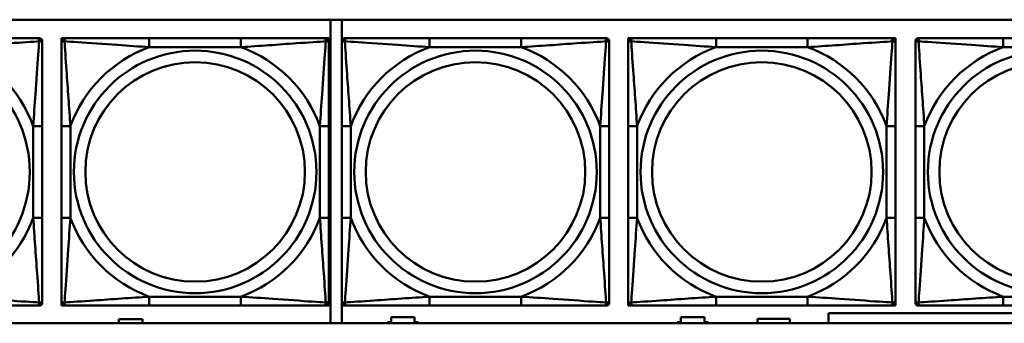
# Model space of a CAD drawing. Header units: inches. Extents: x 7.4 to 53, y 27.5 to 52.4.
# Tile 78 of 128: x 35.743 to 37.918, y 34.267 to 34.937. Entities that reach past the tile are written whole.
import ezdxf

# ---------------------------------------------------------------- set-up
doc = ezdxf.new("R2010")
doc.units = ezdxf.units.IN
doc.header["$MEASUREMENT"] = 0
doc.layers.add('Visible Edges(ANSI)', color=7, linetype='Continuous', lineweight=50)
doc.layers.add('Visible Tangent Edges(ANSI)', color=7, linetype='Continuous', lineweight=50)

msp = doc.modelspace()

# ---------------------------------------------------------------- linework, layer by layer
at = {"layer": 'Visible Edges(ANSI)'}
for p, q in [((33.8974, 34.9372), (38.9828, 34.9372)), ((36.4297, 34.9372), (36.4297, 34.2666)), ((36.4546, 34.2666), (36.4546, 34.9372)), ((35.7814, 34.8963), (35.7873, 34.8963)), ((35.7932, 34.8903), (35.7932, 34.8844)), ((35.8356, 34.8963), (35.8415, 34.8963)), ((35.8356, 34.8903), (35.8356, 34.8963)), ((35.8356, 34.8844), (35.8356, 34.8903)), ((35.8415, 34.8963), (35.8474, 34.8963)), ((36.232, 34.8963), (36.0297, 34.8963)), ((36.4143, 34.8963), (36.4202, 34.8963)), ((36.4202, 34.8963), (36.4261, 34.8963)), ((36.4261, 34.8963), (36.4261, 34.8903)), ((36.4261, 34.8903), (36.4261, 34.8844)), ((36.4547, 34.8844), (36.4547, 34.8903)), ((36.4606, 34.8963), (36.4665, 34.8963)), ((36.8511, 34.8963), (36.6488, 34.8963)), ((37.0334, 34.8963), (37.0393, 34.8963)), ((37.0452, 34.8903), (37.0452, 34.8844)), ((37.0871, 34.8963), (37.093, 34.8963)), ((37.0871, 34.8903), (37.0871, 34.8963)), ((37.0871, 34.8844), (37.0871, 34.8903)), ((37.093, 34.8963), (37.0989, 34.8963)), ((37.4835, 34.8963), (37.2812, 34.8963)), ((37.6658, 34.8963), (37.6717, 34.8963)), ((37.6717, 34.8963), (37.6776, 34.8963)), ((37.6776, 34.8963), (37.6776, 34.8903)), ((37.6776, 34.8903), (37.6776, 34.8844)), ((37.7215, 34.8844), (37.7215, 34.8903)), ((37.7274, 34.8963), (37.7333, 34.8963)), ((38.1179, 34.8963), (37.9156, 34.8963)), ((35.7932, 34.4998), (35.7932, 34.7021)), ((35.8356, 34.7021), (35.8356, 34.4998)), ((36.4261, 34.4998), (36.4261, 34.7021)), ((36.4547, 34.7021), (36.4547, 34.4998)), ((37.0452, 34.4998), (37.0452, 34.7021)), ((37.0871, 34.7021), (37.0871, 34.4998)), ((37.6776, 34.4998), (37.6776, 34.7021)), ((37.7215, 34.7021), (37.7215, 34.4998)), ((35.7932, 34.3175), (35.7932, 34.3116)), ((35.8356, 34.3116), (35.8356, 34.3175)), ((35.8356, 34.3057), (35.8356, 34.3116)), ((36.4261, 34.3175), (36.4261, 34.3116)), ((36.4261, 34.3116), (36.4261, 34.3057)), ((36.4547, 34.3116), (36.4547, 34.3175)), ((37.0452, 34.3175), (37.0452, 34.3116)), ((37.0871, 34.3116), (37.0871, 34.3175)), ((37.0871, 34.3057), (37.0871, 34.3116)), ((37.6776, 34.3175), (37.6776, 34.3116)), ((37.6776, 34.3116), (37.6776, 34.3057)), ((37.7215, 34.3116), (37.7215, 34.3175)), ((35.7873, 34.3057), (35.7814, 34.3057)), ((35.8415, 34.3057), (35.8356, 34.3057)), ((35.8474, 34.3057), (35.8415, 34.3057)), ((36.0297, 34.3057), (36.232, 34.3057)), ((36.4202, 34.3057), (36.4143, 34.3057)), ((36.4261, 34.3057), (36.4202, 34.3057)), ((36.4665, 34.3057), (36.4606, 34.3057)), ((36.6488, 34.3057), (36.8511, 34.3057)), ((37.0393, 34.3057), (37.0334, 34.3057)), ((37.093, 34.3057), (37.0871, 34.3057)), ((37.0989, 34.3057), (37.093, 34.3057)), ((37.2812, 34.3057), (37.4835, 34.3057)), ((37.6717, 34.3057), (37.6658, 34.3057)), ((37.6776, 34.3057), (37.6717, 34.3057)), ((37.7333, 34.3057), (37.7274, 34.3057)), ((37.9156, 34.3057), (38.1179, 34.3057)), ((35.9627, 34.2666), (35.9627, 34.2761)), ((35.9627, 34.2761), (36.0147, 34.2761)), ((36.0147, 34.2761), (36.0147, 34.2666)), ((36.5556, 34.2666), (36.5556, 34.2691)), ((36.5556, 34.2691), (36.5636, 34.2691)), ((36.5636, 34.2691), (36.5636, 34.2801)), ((36.5636, 34.2801), (36.6156, 34.2801)), ((36.6156, 34.2801), (36.6156, 34.2691)), ((36.6156, 34.2691), (36.6236, 34.2691)), ((36.6236, 34.2691), (36.6236, 34.2666)), ((37.1956, 34.2666), (37.1956, 34.2691)), ((37.1956, 34.2691), (37.2036, 34.2691)), ((37.2036, 34.2691), (37.2036, 34.2801)), ((37.2036, 34.2801), (37.2556, 34.2801)), ((37.2556, 34.2801), (37.2556, 34.2691)), ((37.2556, 34.2691), (37.2636, 34.2691)), ((37.2636, 34.2691), (37.2636, 34.2666)), ((37.3731, 34.2666), (37.3731, 34.2766)), ((37.3731, 34.2766), (37.4441, 34.2766)), ((37.4441, 34.2766), (37.4441, 34.2666)), ((37.5296, 34.2666), (37.5296, 34.2891)), ((37.5296, 34.2891), (38.1296, 34.2891)), ((38.9828, 34.2666), (33.8974, 34.2666))]:
    msp.add_line(p, q, dxfattribs=at)
for centre, radius, start, end in [((35.7814, 34.8844), 0.0118, 0, 90), ((35.7873, 34.8903), 0.00591, 0, 90), ((35.8415, 34.8903), 0.00591, 90, 180), ((35.8474, 34.8844), 0.0118, 90, 180), ((36.4143, 34.8844), 0.0118, 0, 90), ((36.4202, 34.8903), 0.00591, 0, 90), ((36.4606, 34.8903), 0.00591, 90, 180), ((36.4665, 34.8844), 0.0118, 90, 180), ((37.0334, 34.8844), 0.0118, 0, 90), ((37.0393, 34.8903), 0.00591, 0, 90), ((37.093, 34.8903), 0.00591, 90, 180), ((37.0989, 34.8844), 0.0118, 90, 180), ((37.6658, 34.8844), 0.0118, 0, 90), ((37.6717, 34.8903), 0.00591, 0, 90), ((37.7274, 34.8903), 0.00591, 90, 180), ((37.7333, 34.8844), 0.0118, 90, 180), ((35.7814, 34.3175), 0.0118, 270, 0), ((35.7873, 34.3116), 0.00591, 270, 0), ((35.8474, 34.3175), 0.0118, 180, 270), ((35.8415, 34.3116), 0.00591, 180, 270), ((36.4143, 34.3175), 0.0118, 270, 0), ((36.4202, 34.3116), 0.00591, 270, 0), ((36.4665, 34.3175), 0.0118, 180, 270), ((36.4606, 34.3116), 0.00591, 180, 270), ((37.0334, 34.3175), 0.0118, 270, 0), ((37.0393, 34.3116), 0.00591, 270, 0), ((37.0989, 34.3175), 0.0118, 180, 270), ((37.093, 34.3116), 0.00591, 180, 270), ((37.6658, 34.3175), 0.0118, 270, 0), ((37.6717, 34.3116), 0.00591, 270, 0), ((37.7333, 34.3175), 0.0118, 180, 270), ((37.7274, 34.3116), 0.00591, 180, 270)]:
    msp.add_arc(centre, radius, start, end, dxfattribs=at)
for points, knots in [([(35.7814, 34.8963), (35.7757, 34.8963), (35.7632, 34.8963), (35.748, 34.8963), (35.7245, 34.8963), (35.6954, 34.8963), (35.6663, 34.8963), (35.6441, 34.8963), (35.6215, 34.8963), (35.5991, 34.8963)], [-0.7968224, -0.7968224, -0.7968224, -0.7968224, -0.6514613, -0.6514613, -0.6514613, -0.427691, -0.427691, -0.427691, -0.2569517, -0.2569517, -0.2569517, -0.2569517]), ([(35.7932, 34.7021), (35.7932, 34.7258), (35.7932, 34.7498), (35.7932, 34.7731), (35.7932, 34.8038), (35.7932, 34.8347), (35.7932, 34.8579), (35.7932, 34.87), (35.7932, 34.8796), (35.7932, 34.8844)], [0.2569537, 0.2569537, 0.2569537, 0.2569537, 0.4371919, 0.4371919, 0.4371919, 0.6739428, 0.6739428, 0.6739428, 0.7963818, 0.7963818, 0.7963818, 0.7963818]), ([(35.8356, 34.8844), (35.8356, 34.8787), (35.8356, 34.8662), (35.8356, 34.851), (35.8356, 34.8276), (35.8356, 34.7984), (35.8356, 34.7694), (35.8356, 34.7472), (35.8356, 34.7245), (35.8356, 34.7021)], [-0.7968224, -0.7968224, -0.7968224, -0.7968224, -0.6514613, -0.6514613, -0.6514613, -0.427691, -0.427691, -0.427691, -0.2569517, -0.2569517, -0.2569517, -0.2569517]), ([(36.0297, 34.8963), (36.0061, 34.8963), (35.9821, 34.8963), (35.9587, 34.8963), (35.928, 34.8963), (35.8972, 34.8963), (35.8739, 34.8963), (35.8619, 34.8963), (35.8523, 34.8963), (35.8474, 34.8963)], [0.2569537, 0.2569537, 0.2569537, 0.2569537, 0.4371919, 0.4371919, 0.4371919, 0.6739428, 0.6739428, 0.6739428, 0.7963818, 0.7963818, 0.7963818, 0.7963818]), ([(36.4143, 34.8963), (36.4086, 34.8963), (36.3961, 34.8963), (36.3809, 34.8963), (36.3575, 34.8963), (36.3283, 34.8963), (36.2993, 34.8963), (36.2771, 34.8963), (36.2544, 34.8963), (36.232, 34.8963)], [-0.7968224, -0.7968224, -0.7968224, -0.7968224, -0.6514613, -0.6514613, -0.6514613, -0.427691, -0.427691, -0.427691, -0.2569517, -0.2569517, -0.2569517, -0.2569517]), ([(36.4261, 34.7021), (36.4261, 34.7258), (36.4261, 34.7498), (36.4261, 34.7731), (36.4261, 34.8038), (36.4261, 34.8347), (36.4261, 34.8579), (36.4261, 34.87), (36.4261, 34.8796), (36.4261, 34.8844)], [0.2569537, 0.2569537, 0.2569537, 0.2569537, 0.4371919, 0.4371919, 0.4371919, 0.6739428, 0.6739428, 0.6739428, 0.7963818, 0.7963818, 0.7963818, 0.7963818]), ([(36.4547, 34.8844), (36.4547, 34.8787), (36.4547, 34.8662), (36.4547, 34.851), (36.4547, 34.8276), (36.4547, 34.7984), (36.4547, 34.7694), (36.4547, 34.7472), (36.4547, 34.7245), (36.4547, 34.7021)], [-0.7968224, -0.7968224, -0.7968224, -0.7968224, -0.6514613, -0.6514613, -0.6514613, -0.427691, -0.427691, -0.427691, -0.2569517, -0.2569517, -0.2569517, -0.2569517]), ([(36.6488, 34.8963), (36.6252, 34.8963), (36.6012, 34.8963), (36.5778, 34.8963), (36.5471, 34.8963), (36.5162, 34.8963), (36.493, 34.8963), (36.481, 34.8963), (36.4714, 34.8963), (36.4665, 34.8963)], [0.2569537, 0.2569537, 0.2569537, 0.2569537, 0.4371919, 0.4371919, 0.4371919, 0.6739428, 0.6739428, 0.6739428, 0.7963818, 0.7963818, 0.7963818, 0.7963818]), ([(37.0334, 34.8963), (37.0277, 34.8963), (37.0152, 34.8963), (37, 34.8963), (36.9766, 34.8963), (36.9474, 34.8963), (36.9184, 34.8963), (36.8962, 34.8963), (36.8735, 34.8963), (36.8511, 34.8963)], [-0.7968224, -0.7968224, -0.7968224, -0.7968224, -0.6514613, -0.6514613, -0.6514613, -0.427691, -0.427691, -0.427691, -0.2569517, -0.2569517, -0.2569517, -0.2569517]), ([(37.0452, 34.7021), (37.0452, 34.7258), (37.0452, 34.7498), (37.0452, 34.7731), (37.0452, 34.8038), (37.0452, 34.8347), (37.0452, 34.8579), (37.0452, 34.87), (37.0452, 34.8796), (37.0452, 34.8844)], [0.2569537, 0.2569537, 0.2569537, 0.2569537, 0.4371919, 0.4371919, 0.4371919, 0.6739428, 0.6739428, 0.6739428, 0.7963818, 0.7963818, 0.7963818, 0.7963818]), ([(37.0871, 34.8844), (37.0871, 34.8787), (37.0871, 34.8662), (37.0871, 34.851), (37.0871, 34.8276), (37.0871, 34.7984), (37.0871, 34.7694), (37.0871, 34.7472), (37.0871, 34.7245), (37.0871, 34.7021)], [-0.7968224, -0.7968224, -0.7968224, -0.7968224, -0.6514613, -0.6514613, -0.6514613, -0.427691, -0.427691, -0.427691, -0.2569517, -0.2569517, -0.2569517, -0.2569517]), ([(37.2812, 34.8963), (37.2575, 34.8963), (37.2335, 34.8963), (37.2102, 34.8963), (37.1795, 34.8963), (37.1486, 34.8963), (37.1254, 34.8963), (37.1134, 34.8963), (37.1037, 34.8963), (37.0989, 34.8963)], [0.2569537, 0.2569537, 0.2569537, 0.2569537, 0.4371919, 0.4371919, 0.4371919, 0.6739428, 0.6739428, 0.6739428, 0.7963818, 0.7963818, 0.7963818, 0.7963818]), ([(37.6658, 34.8963), (37.6601, 34.8963), (37.6476, 34.8963), (37.6324, 34.8963), (37.6089, 34.8963), (37.5798, 34.8963), (37.5507, 34.8963), (37.5286, 34.8963), (37.5059, 34.8963), (37.4835, 34.8963)], [-0.7968224, -0.7968224, -0.7968224, -0.7968224, -0.6514613, -0.6514613, -0.6514613, -0.427691, -0.427691, -0.427691, -0.2569517, -0.2569517, -0.2569517, -0.2569517]), ([(37.6776, 34.7021), (37.6776, 34.7258), (37.6776, 34.7498), (37.6776, 34.7731), (37.6776, 34.8038), (37.6776, 34.8347), (37.6776, 34.8579), (37.6776, 34.87), (37.6776, 34.8796), (37.6776, 34.8844)], [0.2569537, 0.2569537, 0.2569537, 0.2569537, 0.4371919, 0.4371919, 0.4371919, 0.6739428, 0.6739428, 0.6739428, 0.7963818, 0.7963818, 0.7963818, 0.7963818]), ([(37.7215, 34.8844), (37.7215, 34.8787), (37.7215, 34.8662), (37.7215, 34.851), (37.7215, 34.8276), (37.7215, 34.7984), (37.7215, 34.7694), (37.7215, 34.7472), (37.7215, 34.7245), (37.7215, 34.7021)], [-0.7968224, -0.7968224, -0.7968224, -0.7968224, -0.6514613, -0.6514613, -0.6514613, -0.427691, -0.427691, -0.427691, -0.2569517, -0.2569517, -0.2569517, -0.2569517]), ([(37.9156, 34.8963), (37.892, 34.8963), (37.868, 34.8963), (37.8446, 34.8963), (37.8139, 34.8963), (37.7831, 34.8963), (37.7598, 34.8963), (37.7478, 34.8963), (37.7382, 34.8963), (37.7333, 34.8963)], [0.2569537, 0.2569537, 0.2569537, 0.2569537, 0.4371919, 0.4371919, 0.4371919, 0.6739428, 0.6739428, 0.6739428, 0.7963818, 0.7963818, 0.7963818, 0.7963818]), ([(35.7932, 34.3175), (35.7932, 34.3232), (35.7932, 34.3357), (35.7932, 34.351), (35.7932, 34.3744), (35.7932, 34.4035), (35.7932, 34.4326), (35.7932, 34.4548), (35.7932, 34.4774), (35.7932, 34.4998)], [-0.7968224, -0.7968224, -0.7968224, -0.7968224, -0.6514613, -0.6514613, -0.6514613, -0.427691, -0.427691, -0.427691, -0.2569517, -0.2569517, -0.2569517, -0.2569517]), ([(35.8356, 34.4998), (35.8356, 34.4762), (35.8356, 34.4522), (35.8356, 34.4288), (35.8356, 34.3981), (35.8356, 34.3673), (35.8356, 34.344), (35.8356, 34.332), (35.8356, 34.3224), (35.8356, 34.3175)], [0.2569537, 0.2569537, 0.2569537, 0.2569537, 0.4371919, 0.4371919, 0.4371919, 0.6739428, 0.6739428, 0.6739428, 0.7963818, 0.7963818, 0.7963818, 0.7963818]), ([(36.4261, 34.3175), (36.4261, 34.3232), (36.4261, 34.3357), (36.4261, 34.351), (36.4261, 34.3744), (36.4261, 34.4035), (36.4261, 34.4326), (36.4261, 34.4548), (36.4261, 34.4774), (36.4261, 34.4998)], [-0.7968224, -0.7968224, -0.7968224, -0.7968224, -0.6514613, -0.6514613, -0.6514613, -0.427691, -0.427691, -0.427691, -0.2569517, -0.2569517, -0.2569517, -0.2569517]), ([(36.4547, 34.4998), (36.4547, 34.4762), (36.4547, 34.4522), (36.4547, 34.4288), (36.4547, 34.3981), (36.4547, 34.3673), (36.4547, 34.344), (36.4547, 34.332), (36.4547, 34.3224), (36.4547, 34.3175)], [0.2569537, 0.2569537, 0.2569537, 0.2569537, 0.4371919, 0.4371919, 0.4371919, 0.6739428, 0.6739428, 0.6739428, 0.7963818, 0.7963818, 0.7963818, 0.7963818]), ([(37.0452, 34.3175), (37.0452, 34.3232), (37.0452, 34.3357), (37.0452, 34.351), (37.0452, 34.3744), (37.0452, 34.4035), (37.0452, 34.4326), (37.0452, 34.4548), (37.0452, 34.4774), (37.0452, 34.4998)], [-0.7968224, -0.7968224, -0.7968224, -0.7968224, -0.6514613, -0.6514613, -0.6514613, -0.427691, -0.427691, -0.427691, -0.2569517, -0.2569517, -0.2569517, -0.2569517]), ([(37.0871, 34.4998), (37.0871, 34.4762), (37.0871, 34.4522), (37.0871, 34.4288), (37.0871, 34.3981), (37.0871, 34.3673), (37.0871, 34.344), (37.0871, 34.332), (37.0871, 34.3224), (37.0871, 34.3175)], [0.2569537, 0.2569537, 0.2569537, 0.2569537, 0.4371919, 0.4371919, 0.4371919, 0.6739428, 0.6739428, 0.6739428, 0.7963818, 0.7963818, 0.7963818, 0.7963818]), ([(37.6776, 34.3175), (37.6776, 34.3232), (37.6776, 34.3357), (37.6776, 34.351), (37.6776, 34.3744), (37.6776, 34.4035), (37.6776, 34.4326), (37.6776, 34.4548), (37.6776, 34.4774), (37.6776, 34.4998)], [-0.7968224, -0.7968224, -0.7968224, -0.7968224, -0.6514613, -0.6514613, -0.6514613, -0.427691, -0.427691, -0.427691, -0.2569517, -0.2569517, -0.2569517, -0.2569517]), ([(37.7215, 34.4998), (37.7215, 34.4762), (37.7215, 34.4522), (37.7215, 34.4288), (37.7215, 34.3981), (37.7215, 34.3673), (37.7215, 34.344), (37.7215, 34.332), (37.7215, 34.3224), (37.7215, 34.3175)], [0.2569537, 0.2569537, 0.2569537, 0.2569537, 0.4371919, 0.4371919, 0.4371919, 0.6739428, 0.6739428, 0.6739428, 0.7963818, 0.7963818, 0.7963818, 0.7963818]), ([(35.5991, 34.3057), (35.6227, 34.3057), (35.6467, 34.3057), (35.6701, 34.3057), (35.7008, 34.3057), (35.7316, 34.3057), (35.7549, 34.3057), (35.7669, 34.3057), (35.7765, 34.3057), (35.7814, 34.3057)], [0.2569537, 0.2569537, 0.2569537, 0.2569537, 0.4371919, 0.4371919, 0.4371919, 0.6739428, 0.6739428, 0.6739428, 0.7963818, 0.7963818, 0.7963818, 0.7963818]), ([(35.8474, 34.3057), (35.8531, 34.3057), (35.8656, 34.3057), (35.8808, 34.3057), (35.9043, 34.3057), (35.9334, 34.3057), (35.9625, 34.3057), (35.9847, 34.3057), (36.0073, 34.3057), (36.0297, 34.3057)], [-0.7968224, -0.7968224, -0.7968224, -0.7968224, -0.6514613, -0.6514613, -0.6514613, -0.427691, -0.427691, -0.427691, -0.2569517, -0.2569517, -0.2569517, -0.2569517]), ([(36.232, 34.3057), (36.2557, 34.3057), (36.2797, 34.3057), (36.303, 34.3057), (36.3337, 34.3057), (36.3646, 34.3057), (36.3878, 34.3057), (36.3999, 34.3057), (36.4095, 34.3057), (36.4143, 34.3057)], [0.2569537, 0.2569537, 0.2569537, 0.2569537, 0.4371919, 0.4371919, 0.4371919, 0.6739428, 0.6739428, 0.6739428, 0.7963818, 0.7963818, 0.7963818, 0.7963818]), ([(36.4665, 34.3057), (36.4722, 34.3057), (36.4847, 34.3057), (36.4999, 34.3057), (36.5234, 34.3057), (36.5525, 34.3057), (36.5816, 34.3057), (36.6038, 34.3057), (36.6264, 34.3057), (36.6488, 34.3057)], [-0.7968224, -0.7968224, -0.7968224, -0.7968224, -0.6514613, -0.6514613, -0.6514613, -0.427691, -0.427691, -0.427691, -0.2569517, -0.2569517, -0.2569517, -0.2569517]), ([(36.8511, 34.3057), (36.8748, 34.3057), (36.8988, 34.3057), (36.9221, 34.3057), (36.9528, 34.3057), (36.9837, 34.3057), (37.0069, 34.3057), (37.019, 34.3057), (37.0286, 34.3057), (37.0334, 34.3057)], [0.2569537, 0.2569537, 0.2569537, 0.2569537, 0.4371919, 0.4371919, 0.4371919, 0.6739428, 0.6739428, 0.6739428, 0.7963818, 0.7963818, 0.7963818, 0.7963818]), ([(37.0989, 34.3057), (37.1046, 34.3057), (37.1171, 34.3057), (37.1323, 34.3057), (37.1557, 34.3057), (37.1849, 34.3057), (37.2139, 34.3057), (37.2361, 34.3057), (37.2588, 34.3057), (37.2812, 34.3057)], [-0.7968224, -0.7968224, -0.7968224, -0.7968224, -0.6514613, -0.6514613, -0.6514613, -0.427691, -0.427691, -0.427691, -0.2569517, -0.2569517, -0.2569517, -0.2569517]), ([(37.4835, 34.3057), (37.5071, 34.3057), (37.5311, 34.3057), (37.5545, 34.3057), (37.5852, 34.3057), (37.6161, 34.3057), (37.6393, 34.3057), (37.6513, 34.3057), (37.6609, 34.3057), (37.6658, 34.3057)], [0.2569537, 0.2569537, 0.2569537, 0.2569537, 0.4371919, 0.4371919, 0.4371919, 0.6739428, 0.6739428, 0.6739428, 0.7963818, 0.7963818, 0.7963818, 0.7963818]), ([(37.7333, 34.3057), (37.7391, 34.3057), (37.7515, 34.3057), (37.7668, 34.3057), (37.7902, 34.3057), (37.8193, 34.3057), (37.8484, 34.3057), (37.8706, 34.3057), (37.8932, 34.3057), (37.9156, 34.3057)], [-0.7968224, -0.7968224, -0.7968224, -0.7968224, -0.6514613, -0.6514613, -0.6514613, -0.427691, -0.427691, -0.427691, -0.2569517, -0.2569517, -0.2569517, -0.2569517])]:
    msp.add_open_spline(points, degree=3, knots=knots, dxfattribs=at)
at = {"layer": 'Visible Tangent Edges(ANSI)'}
for p, q in [((36.0297, 34.8963), (36.0297, 34.8766)), ((36.232, 34.8963), (36.232, 34.8766)), ((36.6488, 34.8963), (36.6488, 34.8766)), ((36.8511, 34.8963), (36.8511, 34.8766)), ((37.2812, 34.8963), (37.2812, 34.8766)), ((37.4835, 34.8963), (37.4835, 34.8766)), ((37.9156, 34.8963), (37.9156, 34.8766)), ((36.0297, 34.8766), (36.232, 34.8766)), ((36.6488, 34.8766), (36.8511, 34.8766)), ((37.2812, 34.8766), (37.4835, 34.8766)), ((37.9156, 34.8766), (38.1179, 34.8766)), ((35.7735, 34.7021), (35.7735, 34.4998)), ((35.7932, 34.7021), (35.7735, 34.7021)), ((35.8356, 34.7021), (35.8553, 34.7021)), ((35.8553, 34.4998), (35.8553, 34.7021)), ((36.4065, 34.7021), (36.4065, 34.4998)), ((36.4261, 34.7021), (36.4065, 34.7021)), ((36.4547, 34.7021), (36.4744, 34.7021)), ((36.4744, 34.4998), (36.4744, 34.7021)), ((37.0256, 34.7021), (37.0256, 34.4998)), ((37.0452, 34.7021), (37.0256, 34.7021)), ((37.0871, 34.7021), (37.1068, 34.7021)), ((37.1068, 34.4998), (37.1068, 34.7021)), ((37.6579, 34.7021), (37.6579, 34.4998)), ((37.6776, 34.7021), (37.6579, 34.7021)), ((37.7215, 34.7021), (37.7412, 34.7021)), ((37.7412, 34.4998), (37.7412, 34.7021)), ((35.7932, 34.4998), (35.7735, 34.4998)), ((35.8356, 34.4998), (35.8553, 34.4998)), ((36.4261, 34.4998), (36.4065, 34.4998)), ((36.4547, 34.4998), (36.4744, 34.4998)), ((37.0452, 34.4998), (37.0256, 34.4998)), ((37.0871, 34.4998), (37.1068, 34.4998)), ((37.6776, 34.4998), (37.6579, 34.4998)), ((37.7215, 34.4998), (37.7412, 34.4998)), ((36.232, 34.3254), (36.0297, 34.3254)), ((36.0297, 34.3057), (36.0297, 34.3254)), ((36.232, 34.3057), (36.232, 34.3254)), ((36.8511, 34.3254), (36.6488, 34.3254)), ((36.6488, 34.3057), (36.6488, 34.3254)), ((36.8511, 34.3057), (36.8511, 34.3254)), ((37.4835, 34.3254), (37.2812, 34.3254)), ((37.2812, 34.3057), (37.2812, 34.3254)), ((37.4835, 34.3057), (37.4835, 34.3254)), ((38.1179, 34.3254), (37.9156, 34.3254)), ((37.9156, 34.3057), (37.9156, 34.3254))]:
    msp.add_line(p, q, dxfattribs=at)
for centre, radius in [((35.4979, 34.601), 0.2678), ((36.1309, 34.601), 0.2678), ((36.75, 34.601), 0.2678), ((37.3823, 34.601), 0.2678), ((38.0168, 34.601), 0.2678), ((36.1309, 34.601), 0.2424), ((36.75, 34.601), 0.2424), ((37.3823, 34.601), 0.2424), ((38.0168, 34.601), 0.2424)]:
    msp.add_circle(centre, radius, dxfattribs=at)
for centre, start, end in [((35.4979, 34.601), 20.1547, 69.8453), ((36.1309, 34.601), 110.1547, 159.8453), ((36.1309, 34.601), 20.1547, 69.8453), ((36.75, 34.601), 110.1547, 159.8453), ((36.75, 34.601), 20.1547, 69.8453), ((37.3823, 34.601), 110.1547, 159.8453), ((37.3823, 34.601), 20.1547, 69.8453), ((38.0168, 34.601), 110.1547, 159.8453), ((35.4979, 34.601), 290.1547, 339.8453), ((36.1309, 34.601), 200.1547, 249.8453), ((36.1309, 34.601), 290.1547, 339.8453), ((36.75, 34.601), 200.1547, 249.8453), ((36.75, 34.601), 290.1547, 339.8453), ((37.3823, 34.601), 200.1547, 249.8453), ((37.3823, 34.601), 290.1547, 339.8453), ((38.0168, 34.601), 200.1547, 249.8453)]:
    msp.add_arc(centre, 0.2936, start, end, dxfattribs=at)
for points, knots in [([(35.5991, 34.8766), (35.6396, 34.879), (35.6819, 34.8823), (35.7476, 34.8869), (35.772, 34.8885), (35.7864, 34.8894)], [0.2569517, 0.2569517, 0.2569517, 0.2569517, 0.5559983, 0.5559983, 0.7482818, 0.7482818, 0.7482818, 0.7482818]), ([(35.7864, 34.8894), (35.7859, 34.8817), (35.7852, 34.8717), (35.7827, 34.8347), (35.7805, 34.803), (35.7766, 34.7487), (35.7749, 34.7255), (35.7735, 34.7021)], [-0.7478145, -0.7478145, -0.7478145, -0.7478145, -0.6493253, -0.6493253, -0.427691, -0.427691, -0.2569537, -0.2569537, -0.2569537, -0.2569537]), ([(35.7814, 34.8963), (35.7819, 34.8963), (35.7824, 34.8962), (35.7833, 34.8959), (35.7837, 34.8958), (35.7843, 34.8954), (35.7845, 34.8952), (35.7848, 34.8949), (35.7849, 34.8948), (35.7852, 34.8943), (35.7854, 34.894), (35.7859, 34.8931), (35.7861, 34.8924), (35.7863, 34.891), (35.7864, 34.8902), (35.7864, 34.8894)], [-0.0532704, -0.0532704, -0.0532704, -0.0532704, -0.04377373, -0.04377373, -0.03521335, -0.03521335, -0.02986312, -0.02986312, -0.02651922, -0.02651922, -0.01983142, -0.01983142, -0.00913095, -0.00913095, 0.00023197, 0.00023197, 0.00023197, 0.00023197]), ([(35.7864, 34.8894), (35.7872, 34.8894), (35.7879, 34.8894), (35.7894, 34.8891), (35.7901, 34.8889), (35.791, 34.8885), (35.7913, 34.8883), (35.7917, 34.888), (35.7918, 34.8879), (35.7922, 34.8875), (35.7923, 34.8873), (35.7927, 34.8868), (35.7929, 34.8864), (35.7931, 34.8855), (35.7932, 34.885), (35.7932, 34.8844)], [-0.00023197, -0.00023197, -0.00023197, -0.00023197, 0.00913095, 0.00913095, 0.01983142, 0.01983142, 0.02651922, 0.02651922, 0.02986312, 0.02986312, 0.03521335, 0.03521335, 0.04377373, 0.04377373, 0.0532704, 0.0532704, 0.0532704, 0.0532704]), ([(35.8356, 34.8844), (35.8356, 34.885), (35.8357, 34.8855), (35.8359, 34.8864), (35.8361, 34.8868), (35.8365, 34.8873), (35.8366, 34.8875), (35.837, 34.8879), (35.8371, 34.888), (35.8375, 34.8883), (35.8378, 34.8885), (35.8387, 34.8889), (35.8394, 34.8891), (35.8408, 34.8894), (35.8416, 34.8894), (35.8424, 34.8894)], [-0.0532704, -0.0532704, -0.0532704, -0.0532704, -0.04377373, -0.04377373, -0.03521335, -0.03521335, -0.02986312, -0.02986312, -0.02651922, -0.02651922, -0.01983142, -0.01983142, -0.00913095, -0.00913095, 0.00023197, 0.00023197, 0.00023197, 0.00023197]), ([(35.8424, 34.8894), (35.8424, 34.8902), (35.8425, 34.891), (35.8427, 34.8924), (35.8429, 34.8931), (35.8434, 34.894), (35.8435, 34.8943), (35.8439, 34.8948), (35.844, 34.8949), (35.8443, 34.8952), (35.8445, 34.8954), (35.8451, 34.8958), (35.8455, 34.8959), (35.8464, 34.8962), (35.8469, 34.8963), (35.8474, 34.8963)], [-0.00023197, -0.00023197, -0.00023197, -0.00023197, 0.00913095, 0.00913095, 0.01983142, 0.01983142, 0.02651922, 0.02651922, 0.02986312, 0.02986312, 0.03521335, 0.03521335, 0.04377373, 0.04377373, 0.0532704, 0.0532704, 0.0532704, 0.0532704]), ([(35.8424, 34.8894), (35.8501, 34.8889), (35.8601, 34.8883), (35.8971, 34.8858), (35.9289, 34.8835), (35.9831, 34.8796), (36.0064, 34.878), (36.0297, 34.8766)], [-0.7478145, -0.7478145, -0.7478145, -0.7478145, -0.6493253, -0.6493253, -0.427691, -0.427691, -0.2569537, -0.2569537, -0.2569537, -0.2569537]), ([(35.8553, 34.7021), (35.8529, 34.7426), (35.8496, 34.785), (35.845, 34.8506), (35.8434, 34.875), (35.8424, 34.8894)], [0.2569517, 0.2569517, 0.2569517, 0.2569517, 0.5559983, 0.5559983, 0.7482818, 0.7482818, 0.7482818, 0.7482818]), ([(36.232, 34.8766), (36.2725, 34.879), (36.3149, 34.8823), (36.3805, 34.8869), (36.4049, 34.8885), (36.4193, 34.8894)], [0.2569517, 0.2569517, 0.2569517, 0.2569517, 0.5559983, 0.5559983, 0.7482818, 0.7482818, 0.7482818, 0.7482818]), ([(36.4193, 34.8894), (36.4188, 34.8817), (36.4182, 34.8717), (36.4157, 34.8347), (36.4134, 34.803), (36.4095, 34.7487), (36.4079, 34.7255), (36.4065, 34.7021)], [-0.7478145, -0.7478145, -0.7478145, -0.7478145, -0.6493253, -0.6493253, -0.427691, -0.427691, -0.2569537, -0.2569537, -0.2569537, -0.2569537]), ([(36.4143, 34.8963), (36.4149, 34.8963), (36.4154, 34.8962), (36.4163, 34.8959), (36.4166, 34.8958), (36.4172, 34.8954), (36.4174, 34.8952), (36.4177, 34.8949), (36.4179, 34.8948), (36.4182, 34.8943), (36.4184, 34.894), (36.4188, 34.8931), (36.419, 34.8924), (36.4193, 34.891), (36.4193, 34.8902), (36.4193, 34.8894)], [-0.0532704, -0.0532704, -0.0532704, -0.0532704, -0.04377373, -0.04377373, -0.03521335, -0.03521335, -0.02986312, -0.02986312, -0.02651922, -0.02651922, -0.01983142, -0.01983142, -0.00913095, -0.00913095, 0.00023197, 0.00023197, 0.00023197, 0.00023197]), ([(36.4193, 34.8894), (36.4201, 34.8894), (36.4209, 34.8894), (36.4223, 34.8891), (36.423, 34.8889), (36.4239, 34.8885), (36.4242, 34.8883), (36.4246, 34.888), (36.4248, 34.8879), (36.4251, 34.8875), (36.4253, 34.8873), (36.4256, 34.8868), (36.4258, 34.8864), (36.4261, 34.8855), (36.4261, 34.885), (36.4261, 34.8844)], [-0.00023197, -0.00023197, -0.00023197, -0.00023197, 0.00913095, 0.00913095, 0.01983142, 0.01983142, 0.02651922, 0.02651922, 0.02986312, 0.02986312, 0.03521335, 0.03521335, 0.04377373, 0.04377373, 0.0532704, 0.0532704, 0.0532704, 0.0532704]), ([(36.4547, 34.8844), (36.4547, 34.885), (36.4548, 34.8855), (36.455, 34.8864), (36.4552, 34.8868), (36.4556, 34.8873), (36.4557, 34.8875), (36.4561, 34.8879), (36.4562, 34.888), (36.4566, 34.8883), (36.4569, 34.8885), (36.4578, 34.8889), (36.4585, 34.8891), (36.4599, 34.8894), (36.4607, 34.8894), (36.4615, 34.8894)], [-0.0532704, -0.0532704, -0.0532704, -0.0532704, -0.04377373, -0.04377373, -0.03521335, -0.03521335, -0.02986312, -0.02986312, -0.02651922, -0.02651922, -0.01983142, -0.01983142, -0.00913095, -0.00913095, 0.00023197, 0.00023197, 0.00023197, 0.00023197]), ([(36.4615, 34.8894), (36.4615, 34.8902), (36.4616, 34.891), (36.4618, 34.8924), (36.462, 34.8931), (36.4624, 34.894), (36.4626, 34.8943), (36.463, 34.8948), (36.4631, 34.8949), (36.4634, 34.8952), (36.4636, 34.8954), (36.4642, 34.8958), (36.4646, 34.8959), (36.4655, 34.8962), (36.466, 34.8963), (36.4665, 34.8963)], [-0.00023197, -0.00023197, -0.00023197, -0.00023197, 0.00913095, 0.00913095, 0.01983142, 0.01983142, 0.02651922, 0.02651922, 0.02986312, 0.02986312, 0.03521335, 0.03521335, 0.04377373, 0.04377373, 0.0532704, 0.0532704, 0.0532704, 0.0532704]), ([(36.4615, 34.8894), (36.4692, 34.8889), (36.4792, 34.8883), (36.5162, 34.8858), (36.548, 34.8835), (36.6022, 34.8796), (36.6254, 34.878), (36.6488, 34.8766)], [-0.7478145, -0.7478145, -0.7478145, -0.7478145, -0.6493253, -0.6493253, -0.427691, -0.427691, -0.2569537, -0.2569537, -0.2569537, -0.2569537]), ([(36.4744, 34.7021), (36.472, 34.7426), (36.4687, 34.785), (36.4641, 34.8506), (36.4625, 34.875), (36.4615, 34.8894)], [0.2569517, 0.2569517, 0.2569517, 0.2569517, 0.5559983, 0.5559983, 0.7482818, 0.7482818, 0.7482818, 0.7482818]), ([(36.8511, 34.8766), (36.8916, 34.879), (36.934, 34.8823), (36.9996, 34.8869), (37.024, 34.8885), (37.0384, 34.8894)], [0.2569517, 0.2569517, 0.2569517, 0.2569517, 0.5559983, 0.5559983, 0.7482818, 0.7482818, 0.7482818, 0.7482818]), ([(37.0384, 34.8894), (37.0379, 34.8817), (37.0372, 34.8717), (37.0348, 34.8347), (37.0325, 34.803), (37.0286, 34.7487), (37.027, 34.7255), (37.0256, 34.7021)], [-0.7478145, -0.7478145, -0.7478145, -0.7478145, -0.6493253, -0.6493253, -0.427691, -0.427691, -0.2569537, -0.2569537, -0.2569537, -0.2569537]), ([(37.0334, 34.8963), (37.034, 34.8963), (37.0345, 34.8962), (37.0353, 34.8959), (37.0357, 34.8958), (37.0363, 34.8954), (37.0365, 34.8952), (37.0368, 34.8949), (37.037, 34.8948), (37.0373, 34.8943), (37.0375, 34.894), (37.0379, 34.8931), (37.0381, 34.8924), (37.0384, 34.891), (37.0384, 34.8902), (37.0384, 34.8894)], [-0.0532704, -0.0532704, -0.0532704, -0.0532704, -0.04377373, -0.04377373, -0.03521335, -0.03521335, -0.02986312, -0.02986312, -0.02651922, -0.02651922, -0.01983142, -0.01983142, -0.00913095, -0.00913095, 0.00023197, 0.00023197, 0.00023197, 0.00023197]), ([(37.0384, 34.8894), (37.0392, 34.8894), (37.04, 34.8894), (37.0414, 34.8891), (37.0421, 34.8889), (37.043, 34.8885), (37.0433, 34.8883), (37.0437, 34.888), (37.0439, 34.8879), (37.0442, 34.8875), (37.0444, 34.8873), (37.0447, 34.8868), (37.0449, 34.8864), (37.0452, 34.8855), (37.0452, 34.885), (37.0452, 34.8844)], [-0.00023197, -0.00023197, -0.00023197, -0.00023197, 0.00913095, 0.00913095, 0.01983142, 0.01983142, 0.02651922, 0.02651922, 0.02986312, 0.02986312, 0.03521335, 0.03521335, 0.04377373, 0.04377373, 0.0532704, 0.0532704, 0.0532704, 0.0532704]), ([(37.0871, 34.8844), (37.0871, 34.885), (37.0871, 34.8855), (37.0874, 34.8864), (37.0876, 34.8868), (37.0879, 34.8873), (37.0881, 34.8875), (37.0884, 34.8879), (37.0886, 34.888), (37.089, 34.8883), (37.0893, 34.8885), (37.0902, 34.8889), (37.0909, 34.8891), (37.0923, 34.8894), (37.0931, 34.8894), (37.0939, 34.8894)], [-0.0532704, -0.0532704, -0.0532704, -0.0532704, -0.04377373, -0.04377373, -0.03521335, -0.03521335, -0.02986312, -0.02986312, -0.02651922, -0.02651922, -0.01983142, -0.01983142, -0.00913095, -0.00913095, 0.00023197, 0.00023197, 0.00023197, 0.00023197]), ([(37.0939, 34.8894), (37.0939, 34.8902), (37.0939, 34.891), (37.0942, 34.8924), (37.0944, 34.8931), (37.0948, 34.894), (37.095, 34.8943), (37.0953, 34.8948), (37.0955, 34.8949), (37.0958, 34.8952), (37.096, 34.8954), (37.0966, 34.8958), (37.097, 34.8959), (37.0978, 34.8962), (37.0983, 34.8963), (37.0989, 34.8963)], [-0.00023197, -0.00023197, -0.00023197, -0.00023197, 0.00913095, 0.00913095, 0.01983142, 0.01983142, 0.02651922, 0.02651922, 0.02986312, 0.02986312, 0.03521335, 0.03521335, 0.04377373, 0.04377373, 0.0532704, 0.0532704, 0.0532704, 0.0532704]), ([(37.0939, 34.8894), (37.1016, 34.8889), (37.1116, 34.8883), (37.1486, 34.8858), (37.1803, 34.8835), (37.2346, 34.8796), (37.2578, 34.878), (37.2812, 34.8766)], [-0.7478145, -0.7478145, -0.7478145, -0.7478145, -0.6493253, -0.6493253, -0.427691, -0.427691, -0.2569537, -0.2569537, -0.2569537, -0.2569537]), ([(37.1068, 34.7021), (37.1044, 34.7426), (37.1011, 34.785), (37.0964, 34.8506), (37.0948, 34.875), (37.0939, 34.8894)], [0.2569517, 0.2569517, 0.2569517, 0.2569517, 0.5559983, 0.5559983, 0.7482818, 0.7482818, 0.7482818, 0.7482818]), ([(37.4835, 34.8766), (37.524, 34.879), (37.5663, 34.8823), (37.632, 34.8869), (37.6564, 34.8885), (37.6708, 34.8894)], [0.2569517, 0.2569517, 0.2569517, 0.2569517, 0.5559983, 0.5559983, 0.7482818, 0.7482818, 0.7482818, 0.7482818]), ([(37.6708, 34.8894), (37.6703, 34.8817), (37.6696, 34.8717), (37.6671, 34.8347), (37.6649, 34.803), (37.661, 34.7487), (37.6593, 34.7255), (37.6579, 34.7021)], [-0.7478145, -0.7478145, -0.7478145, -0.7478145, -0.6493253, -0.6493253, -0.427691, -0.427691, -0.2569537, -0.2569537, -0.2569537, -0.2569537]), ([(37.6658, 34.8963), (37.6663, 34.8963), (37.6668, 34.8962), (37.6677, 34.8959), (37.6681, 34.8958), (37.6687, 34.8954), (37.6689, 34.8952), (37.6692, 34.8949), (37.6693, 34.8948), (37.6697, 34.8943), (37.6699, 34.894), (37.6703, 34.8931), (37.6705, 34.8924), (37.6707, 34.891), (37.6708, 34.8902), (37.6708, 34.8894)], [-0.0532704, -0.0532704, -0.0532704, -0.0532704, -0.04377373, -0.04377373, -0.03521335, -0.03521335, -0.02986312, -0.02986312, -0.02651922, -0.02651922, -0.01983142, -0.01983142, -0.00913095, -0.00913095, 0.00023197, 0.00023197, 0.00023197, 0.00023197]), ([(37.6708, 34.8894), (37.6716, 34.8894), (37.6724, 34.8894), (37.6738, 34.8891), (37.6745, 34.8889), (37.6754, 34.8885), (37.6757, 34.8883), (37.6761, 34.888), (37.6763, 34.8879), (37.6766, 34.8875), (37.6767, 34.8873), (37.6771, 34.8868), (37.6773, 34.8864), (37.6776, 34.8855), (37.6776, 34.885), (37.6776, 34.8844)], [-0.00023197, -0.00023197, -0.00023197, -0.00023197, 0.00913095, 0.00913095, 0.01983142, 0.01983142, 0.02651922, 0.02651922, 0.02986312, 0.02986312, 0.03521335, 0.03521335, 0.04377373, 0.04377373, 0.0532704, 0.0532704, 0.0532704, 0.0532704]), ([(37.7215, 34.8844), (37.7215, 34.885), (37.7216, 34.8855), (37.7218, 34.8864), (37.722, 34.8868), (37.7224, 34.8873), (37.7226, 34.8875), (37.7229, 34.8879), (37.723, 34.888), (37.7234, 34.8883), (37.7237, 34.8885), (37.7247, 34.8889), (37.7253, 34.8891), (37.7268, 34.8894), (37.7275, 34.8894), (37.7284, 34.8894)], [-0.0532704, -0.0532704, -0.0532704, -0.0532704, -0.04377373, -0.04377373, -0.03521335, -0.03521335, -0.02986312, -0.02986312, -0.02651922, -0.02651922, -0.01983142, -0.01983142, -0.00913095, -0.00913095, 0.00023197, 0.00023197, 0.00023197, 0.00023197]), ([(37.7284, 34.8894), (37.7283, 34.8902), (37.7284, 34.891), (37.7286, 34.8924), (37.7288, 34.8931), (37.7293, 34.894), (37.7295, 34.8943), (37.7298, 34.8948), (37.7299, 34.8949), (37.7302, 34.8952), (37.7304, 34.8954), (37.731, 34.8958), (37.7314, 34.8959), (37.7323, 34.8962), (37.7328, 34.8963), (37.7333, 34.8963)], [-0.00023197, -0.00023197, -0.00023197, -0.00023197, 0.00913095, 0.00913095, 0.01983142, 0.01983142, 0.02651922, 0.02651922, 0.02986312, 0.02986312, 0.03521335, 0.03521335, 0.04377373, 0.04377373, 0.0532704, 0.0532704, 0.0532704, 0.0532704]), ([(37.7284, 34.8894), (37.736, 34.8889), (37.746, 34.8883), (37.7831, 34.8858), (37.8148, 34.8835), (37.869, 34.8796), (37.8923, 34.878), (37.9156, 34.8766)], [-0.7478145, -0.7478145, -0.7478145, -0.7478145, -0.6493253, -0.6493253, -0.427691, -0.427691, -0.2569537, -0.2569537, -0.2569537, -0.2569537]), ([(37.7412, 34.7021), (37.7388, 34.7426), (37.7355, 34.785), (37.7309, 34.8506), (37.7293, 34.875), (37.7284, 34.8894)], [0.2569517, 0.2569517, 0.2569517, 0.2569517, 0.5559983, 0.5559983, 0.7482818, 0.7482818, 0.7482818, 0.7482818]), ([(35.7735, 34.4998), (35.7759, 34.4594), (35.7792, 34.417), (35.7838, 34.3513), (35.7854, 34.3269), (35.7864, 34.3126)], [0.2569517, 0.2569517, 0.2569517, 0.2569517, 0.5559983, 0.5559983, 0.7482818, 0.7482818, 0.7482818, 0.7482818]), ([(35.8424, 34.3126), (35.8429, 34.3202), (35.8436, 34.3302), (35.8461, 34.3673), (35.8483, 34.399), (35.8522, 34.4532), (35.8539, 34.4765), (35.8553, 34.4998)], [-0.7478145, -0.7478145, -0.7478145, -0.7478145, -0.6493253, -0.6493253, -0.427691, -0.427691, -0.2569537, -0.2569537, -0.2569537, -0.2569537]), ([(36.4065, 34.4998), (36.4089, 34.4594), (36.4121, 34.417), (36.4168, 34.3513), (36.4184, 34.3269), (36.4193, 34.3126)], [0.2569517, 0.2569517, 0.2569517, 0.2569517, 0.5559983, 0.5559983, 0.7482818, 0.7482818, 0.7482818, 0.7482818]), ([(36.4615, 34.3126), (36.462, 34.3202), (36.4627, 34.3302), (36.4652, 34.3673), (36.4674, 34.399), (36.4713, 34.4532), (36.473, 34.4765), (36.4744, 34.4998)], [-0.7478145, -0.7478145, -0.7478145, -0.7478145, -0.6493253, -0.6493253, -0.427691, -0.427691, -0.2569537, -0.2569537, -0.2569537, -0.2569537]), ([(37.0256, 34.4998), (37.0279, 34.4594), (37.0312, 34.417), (37.0359, 34.3513), (37.0375, 34.3269), (37.0384, 34.3126)], [0.2569517, 0.2569517, 0.2569517, 0.2569517, 0.5559983, 0.5559983, 0.7482818, 0.7482818, 0.7482818, 0.7482818]), ([(37.0939, 34.3126), (37.0944, 34.3202), (37.0951, 34.3302), (37.0975, 34.3673), (37.0998, 34.399), (37.1037, 34.4532), (37.1053, 34.4765), (37.1068, 34.4998)], [-0.7478145, -0.7478145, -0.7478145, -0.7478145, -0.6493253, -0.6493253, -0.427691, -0.427691, -0.2569537, -0.2569537, -0.2569537, -0.2569537]), ([(37.6579, 34.4998), (37.6603, 34.4594), (37.6636, 34.417), (37.6682, 34.3513), (37.6698, 34.3269), (37.6708, 34.3126)], [0.2569517, 0.2569517, 0.2569517, 0.2569517, 0.5559983, 0.5559983, 0.7482818, 0.7482818, 0.7482818, 0.7482818]), ([(37.7284, 34.3126), (37.7289, 34.3202), (37.7295, 34.3302), (37.732, 34.3673), (37.7343, 34.399), (37.7382, 34.4532), (37.7398, 34.4765), (37.7412, 34.4998)], [-0.7478145, -0.7478145, -0.7478145, -0.7478145, -0.6493253, -0.6493253, -0.427691, -0.427691, -0.2569537, -0.2569537, -0.2569537, -0.2569537]), ([(35.7864, 34.3126), (35.7787, 34.313), (35.7687, 34.3137), (35.7316, 34.3162), (35.6999, 34.3185), (35.6457, 34.3223), (35.6224, 34.324), (35.5991, 34.3254)], [-0.7478145, -0.7478145, -0.7478145, -0.7478145, -0.6493253, -0.6493253, -0.427691, -0.427691, -0.2569537, -0.2569537, -0.2569537, -0.2569537]), ([(35.7864, 34.3126), (35.7864, 34.3117), (35.7863, 34.311), (35.7861, 34.3095), (35.7859, 34.3088), (35.7854, 34.3079), (35.7852, 34.3076), (35.7849, 34.3072), (35.7848, 34.3071), (35.7845, 34.3068), (35.7843, 34.3066), (35.7837, 34.3062), (35.7833, 34.306), (35.7824, 34.3058), (35.7819, 34.3057), (35.7814, 34.3057)], [-0.00023197, -0.00023197, -0.00023197, -0.00023197, 0.00913095, 0.00913095, 0.01983142, 0.01983142, 0.02651922, 0.02651922, 0.02986312, 0.02986312, 0.03521335, 0.03521335, 0.04377373, 0.04377373, 0.0532704, 0.0532704, 0.0532704, 0.0532704]), ([(35.7932, 34.3175), (35.7932, 34.317), (35.7931, 34.3165), (35.7929, 34.3156), (35.7927, 34.3152), (35.7923, 34.3146), (35.7922, 34.3144), (35.7918, 34.3141), (35.7917, 34.314), (35.7913, 34.3137), (35.791, 34.3135), (35.7901, 34.313), (35.7894, 34.3128), (35.7879, 34.3126), (35.7872, 34.3125), (35.7864, 34.3126)], [-0.0532704, -0.0532704, -0.0532704, -0.0532704, -0.04377373, -0.04377373, -0.03521335, -0.03521335, -0.02986312, -0.02986312, -0.02651922, -0.02651922, -0.01983142, -0.01983142, -0.00913095, -0.00913095, 0.00023197, 0.00023197, 0.00023197, 0.00023197]), ([(35.8424, 34.3126), (35.8416, 34.3125), (35.8408, 34.3126), (35.8394, 34.3128), (35.8387, 34.313), (35.8378, 34.3135), (35.8375, 34.3137), (35.8371, 34.314), (35.837, 34.3141), (35.8366, 34.3144), (35.8365, 34.3146), (35.8361, 34.3152), (35.8359, 34.3156), (35.8357, 34.3165), (35.8356, 34.317), (35.8356, 34.3175)], [-0.00023197, -0.00023197, -0.00023197, -0.00023197, 0.00913095, 0.00913095, 0.01983142, 0.01983142, 0.02651922, 0.02651922, 0.02986312, 0.02986312, 0.03521335, 0.03521335, 0.04377373, 0.04377373, 0.0532704, 0.0532704, 0.0532704, 0.0532704]), ([(36.0297, 34.3254), (35.9892, 34.323), (35.9469, 34.3197), (35.8812, 34.3151), (35.8568, 34.3135), (35.8424, 34.3126)], [0.2569517, 0.2569517, 0.2569517, 0.2569517, 0.5559983, 0.5559983, 0.7482818, 0.7482818, 0.7482818, 0.7482818]), ([(35.8474, 34.3057), (35.8469, 34.3057), (35.8464, 34.3058), (35.8455, 34.306), (35.8451, 34.3062), (35.8445, 34.3066), (35.8443, 34.3068), (35.844, 34.3071), (35.8439, 34.3072), (35.8435, 34.3076), (35.8434, 34.3079), (35.8429, 34.3088), (35.8427, 34.3095), (35.8425, 34.311), (35.8424, 34.3117), (35.8424, 34.3126)], [-0.0532704, -0.0532704, -0.0532704, -0.0532704, -0.04377373, -0.04377373, -0.03521335, -0.03521335, -0.02986312, -0.02986312, -0.02651922, -0.02651922, -0.01983142, -0.01983142, -0.00913095, -0.00913095, 0.00023197, 0.00023197, 0.00023197, 0.00023197]), ([(36.4193, 34.3126), (36.4116, 34.313), (36.4016, 34.3137), (36.3646, 34.3162), (36.3329, 34.3185), (36.2786, 34.3223), (36.2554, 34.324), (36.232, 34.3254)], [-0.7478145, -0.7478145, -0.7478145, -0.7478145, -0.6493253, -0.6493253, -0.427691, -0.427691, -0.2569537, -0.2569537, -0.2569537, -0.2569537]), ([(36.4193, 34.3126), (36.4193, 34.3117), (36.4193, 34.311), (36.419, 34.3095), (36.4188, 34.3088), (36.4184, 34.3079), (36.4182, 34.3076), (36.4179, 34.3072), (36.4177, 34.3071), (36.4174, 34.3068), (36.4172, 34.3066), (36.4166, 34.3062), (36.4163, 34.306), (36.4154, 34.3058), (36.4149, 34.3057), (36.4143, 34.3057)], [-0.00023197, -0.00023197, -0.00023197, -0.00023197, 0.00913095, 0.00913095, 0.01983142, 0.01983142, 0.02651922, 0.02651922, 0.02986312, 0.02986312, 0.03521335, 0.03521335, 0.04377373, 0.04377373, 0.0532704, 0.0532704, 0.0532704, 0.0532704]), ([(36.4261, 34.3175), (36.4261, 34.317), (36.4261, 34.3165), (36.4258, 34.3156), (36.4256, 34.3152), (36.4253, 34.3146), (36.4251, 34.3144), (36.4248, 34.3141), (36.4246, 34.314), (36.4242, 34.3137), (36.4239, 34.3135), (36.423, 34.313), (36.4223, 34.3128), (36.4209, 34.3126), (36.4201, 34.3125), (36.4193, 34.3126)], [-0.0532704, -0.0532704, -0.0532704, -0.0532704, -0.04377373, -0.04377373, -0.03521335, -0.03521335, -0.02986312, -0.02986312, -0.02651922, -0.02651922, -0.01983142, -0.01983142, -0.00913095, -0.00913095, 0.00023197, 0.00023197, 0.00023197, 0.00023197]), ([(36.4615, 34.3126), (36.4607, 34.3125), (36.4599, 34.3126), (36.4585, 34.3128), (36.4578, 34.313), (36.4569, 34.3135), (36.4566, 34.3137), (36.4562, 34.314), (36.4561, 34.3141), (36.4557, 34.3144), (36.4556, 34.3146), (36.4552, 34.3152), (36.455, 34.3156), (36.4548, 34.3165), (36.4547, 34.317), (36.4547, 34.3175)], [-0.00023197, -0.00023197, -0.00023197, -0.00023197, 0.00913095, 0.00913095, 0.01983142, 0.01983142, 0.02651922, 0.02651922, 0.02986312, 0.02986312, 0.03521335, 0.03521335, 0.04377373, 0.04377373, 0.0532704, 0.0532704, 0.0532704, 0.0532704]), ([(36.6488, 34.3254), (36.6083, 34.323), (36.566, 34.3197), (36.5003, 34.3151), (36.4759, 34.3135), (36.4615, 34.3126)], [0.2569517, 0.2569517, 0.2569517, 0.2569517, 0.5559983, 0.5559983, 0.7482818, 0.7482818, 0.7482818, 0.7482818]), ([(36.4665, 34.3057), (36.466, 34.3057), (36.4655, 34.3058), (36.4646, 34.306), (36.4642, 34.3062), (36.4636, 34.3066), (36.4634, 34.3068), (36.4631, 34.3071), (36.463, 34.3072), (36.4626, 34.3076), (36.4624, 34.3079), (36.462, 34.3088), (36.4618, 34.3095), (36.4616, 34.311), (36.4615, 34.3117), (36.4615, 34.3126)], [-0.0532704, -0.0532704, -0.0532704, -0.0532704, -0.04377373, -0.04377373, -0.03521335, -0.03521335, -0.02986312, -0.02986312, -0.02651922, -0.02651922, -0.01983142, -0.01983142, -0.00913095, -0.00913095, 0.00023197, 0.00023197, 0.00023197, 0.00023197]), ([(37.0384, 34.3126), (37.0307, 34.313), (37.0207, 34.3137), (36.9837, 34.3162), (36.952, 34.3185), (36.8977, 34.3223), (36.8745, 34.324), (36.8511, 34.3254)], [-0.7478145, -0.7478145, -0.7478145, -0.7478145, -0.6493253, -0.6493253, -0.427691, -0.427691, -0.2569537, -0.2569537, -0.2569537, -0.2569537]), ([(37.0384, 34.3126), (37.0384, 34.3117), (37.0384, 34.311), (37.0381, 34.3095), (37.0379, 34.3088), (37.0375, 34.3079), (37.0373, 34.3076), (37.037, 34.3072), (37.0368, 34.3071), (37.0365, 34.3068), (37.0363, 34.3066), (37.0357, 34.3062), (37.0353, 34.306), (37.0345, 34.3058), (37.034, 34.3057), (37.0334, 34.3057)], [-0.00023197, -0.00023197, -0.00023197, -0.00023197, 0.00913095, 0.00913095, 0.01983142, 0.01983142, 0.02651922, 0.02651922, 0.02986312, 0.02986312, 0.03521335, 0.03521335, 0.04377373, 0.04377373, 0.0532704, 0.0532704, 0.0532704, 0.0532704]), ([(37.0452, 34.3175), (37.0452, 34.317), (37.0452, 34.3165), (37.0449, 34.3156), (37.0447, 34.3152), (37.0444, 34.3146), (37.0442, 34.3144), (37.0439, 34.3141), (37.0437, 34.314), (37.0433, 34.3137), (37.043, 34.3135), (37.0421, 34.313), (37.0414, 34.3128), (37.04, 34.3126), (37.0392, 34.3125), (37.0384, 34.3126)], [-0.0532704, -0.0532704, -0.0532704, -0.0532704, -0.04377373, -0.04377373, -0.03521335, -0.03521335, -0.02986312, -0.02986312, -0.02651922, -0.02651922, -0.01983142, -0.01983142, -0.00913095, -0.00913095, 0.00023197, 0.00023197, 0.00023197, 0.00023197]), ([(37.0939, 34.3126), (37.0931, 34.3125), (37.0923, 34.3126), (37.0909, 34.3128), (37.0902, 34.313), (37.0893, 34.3135), (37.089, 34.3137), (37.0886, 34.314), (37.0884, 34.3141), (37.0881, 34.3144), (37.0879, 34.3146), (37.0876, 34.3152), (37.0874, 34.3156), (37.0871, 34.3165), (37.0871, 34.317), (37.0871, 34.3175)], [-0.00023197, -0.00023197, -0.00023197, -0.00023197, 0.00913095, 0.00913095, 0.01983142, 0.01983142, 0.02651922, 0.02651922, 0.02986312, 0.02986312, 0.03521335, 0.03521335, 0.04377373, 0.04377373, 0.0532704, 0.0532704, 0.0532704, 0.0532704]), ([(37.2812, 34.3254), (37.2407, 34.323), (37.1983, 34.3197), (37.1327, 34.3151), (37.1083, 34.3135), (37.0939, 34.3126)], [0.2569517, 0.2569517, 0.2569517, 0.2569517, 0.5559983, 0.5559983, 0.7482818, 0.7482818, 0.7482818, 0.7482818]), ([(37.0989, 34.3057), (37.0983, 34.3057), (37.0978, 34.3058), (37.097, 34.306), (37.0966, 34.3062), (37.096, 34.3066), (37.0958, 34.3068), (37.0955, 34.3071), (37.0953, 34.3072), (37.095, 34.3076), (37.0948, 34.3079), (37.0944, 34.3088), (37.0942, 34.3095), (37.0939, 34.311), (37.0939, 34.3117), (37.0939, 34.3126)], [-0.0532704, -0.0532704, -0.0532704, -0.0532704, -0.04377373, -0.04377373, -0.03521335, -0.03521335, -0.02986312, -0.02986312, -0.02651922, -0.02651922, -0.01983142, -0.01983142, -0.00913095, -0.00913095, 0.00023197, 0.00023197, 0.00023197, 0.00023197]), ([(37.6708, 34.3126), (37.6631, 34.313), (37.6531, 34.3137), (37.6161, 34.3162), (37.5843, 34.3185), (37.5301, 34.3223), (37.5069, 34.324), (37.4835, 34.3254)], [-0.7478145, -0.7478145, -0.7478145, -0.7478145, -0.6493253, -0.6493253, -0.427691, -0.427691, -0.2569537, -0.2569537, -0.2569537, -0.2569537]), ([(37.6708, 34.3126), (37.6708, 34.3117), (37.6707, 34.311), (37.6705, 34.3095), (37.6703, 34.3088), (37.6699, 34.3079), (37.6697, 34.3076), (37.6693, 34.3072), (37.6692, 34.3071), (37.6689, 34.3068), (37.6687, 34.3066), (37.6681, 34.3062), (37.6677, 34.306), (37.6668, 34.3058), (37.6663, 34.3057), (37.6658, 34.3057)], [-0.00023197, -0.00023197, -0.00023197, -0.00023197, 0.00913095, 0.00913095, 0.01983142, 0.01983142, 0.02651922, 0.02651922, 0.02986312, 0.02986312, 0.03521335, 0.03521335, 0.04377373, 0.04377373, 0.0532704, 0.0532704, 0.0532704, 0.0532704]), ([(37.6776, 34.3175), (37.6776, 34.317), (37.6776, 34.3165), (37.6773, 34.3156), (37.6771, 34.3152), (37.6767, 34.3146), (37.6766, 34.3144), (37.6763, 34.3141), (37.6761, 34.314), (37.6757, 34.3137), (37.6754, 34.3135), (37.6745, 34.313), (37.6738, 34.3128), (37.6724, 34.3126), (37.6716, 34.3125), (37.6708, 34.3126)], [-0.0532704, -0.0532704, -0.0532704, -0.0532704, -0.04377373, -0.04377373, -0.03521335, -0.03521335, -0.02986312, -0.02986312, -0.02651922, -0.02651922, -0.01983142, -0.01983142, -0.00913095, -0.00913095, 0.00023197, 0.00023197, 0.00023197, 0.00023197]), ([(37.7284, 34.3126), (37.7275, 34.3125), (37.7268, 34.3126), (37.7253, 34.3128), (37.7247, 34.313), (37.7237, 34.3135), (37.7234, 34.3137), (37.723, 34.314), (37.7229, 34.3141), (37.7226, 34.3144), (37.7224, 34.3146), (37.722, 34.3152), (37.7218, 34.3156), (37.7216, 34.3165), (37.7215, 34.317), (37.7215, 34.3175)], [-0.00023197, -0.00023197, -0.00023197, -0.00023197, 0.00913095, 0.00913095, 0.01983142, 0.01983142, 0.02651922, 0.02651922, 0.02986312, 0.02986312, 0.03521335, 0.03521335, 0.04377373, 0.04377373, 0.0532704, 0.0532704, 0.0532704, 0.0532704]), ([(37.7333, 34.3057), (37.7328, 34.3057), (37.7323, 34.3058), (37.7314, 34.306), (37.731, 34.3062), (37.7304, 34.3066), (37.7302, 34.3068), (37.7299, 34.3071), (37.7298, 34.3072), (37.7295, 34.3076), (37.7293, 34.3079), (37.7288, 34.3088), (37.7286, 34.3095), (37.7284, 34.311), (37.7283, 34.3117), (37.7284, 34.3126)], [-0.0532704, -0.0532704, -0.0532704, -0.0532704, -0.04377373, -0.04377373, -0.03521335, -0.03521335, -0.02986312, -0.02986312, -0.02651922, -0.02651922, -0.01983142, -0.01983142, -0.00913095, -0.00913095, 0.00023197, 0.00023197, 0.00023197, 0.00023197]), ([(37.9156, 34.3254), (37.8752, 34.323), (37.8328, 34.3197), (37.7671, 34.3151), (37.7427, 34.3135), (37.7284, 34.3126)], [0.2569517, 0.2569517, 0.2569517, 0.2569517, 0.5559983, 0.5559983, 0.7482818, 0.7482818, 0.7482818, 0.7482818])]:
    msp.add_open_spline(points, degree=3, knots=knots, dxfattribs=at)

doc.saveas('drawing.dxf')
